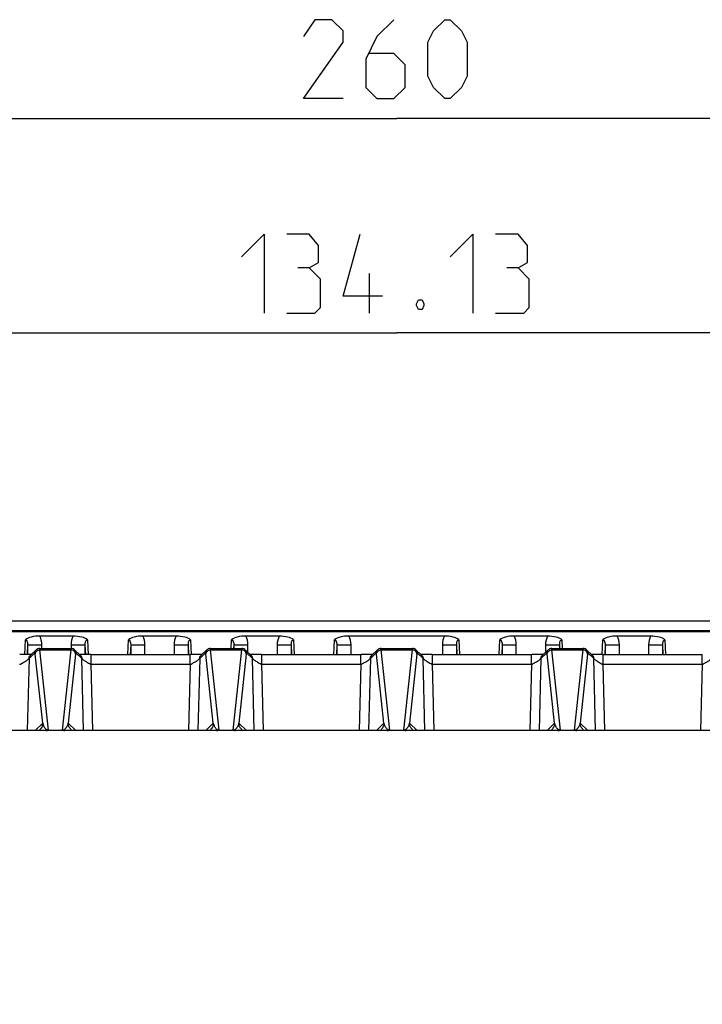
# Paper-space layout 'DRW0010_1_2' of a CAD drawing. Header units: millimetres. Extents: x 0 to 420, y 0 to 297.
# Tile 67 of 171: x 103 to 125, y 242 to 273. Entities that reach past the tile are written whole.
import ezdxf

# ---------------------------------------------------------------- set-up
doc = ezdxf.new("R2010")
doc.units = ezdxf.units.MM
doc.header["$LTSCALE"] = 23.1
doc.layers.get('0').update_dxf_attribs({"linetype": 'CONTINUOUS'})
doc.layers.add('DIM_PILOTEES', color=7, linetype='CONTINUOUS')
doc.styles.get("Standard").update_dxf_attribs({"font": 'txt', "width": 0.7})
doc.dimstyles.new('DIMSTYLE_1', dxfattribs={"dimtxt": 2.5, "dimasz": 3.5, "dimexe": 2, "dimexo": 0, "dimtad": 1, "dimlfac": 3.333333, "dimdsep": 46, "dimtxsty": 'Standard', "dimblk": '_FILLED', "dimblk1": '_FILLED', "dimblk2": '_FILLED', "dimcen": 0.09, "dimazin": 2, "dimtp": 0.5, "dimtm": 0.5, "dimtfac": 1, "dimtofl": 0, "dimtmove": 0, "dimatfit": 3, "dimldrblk": '_FILLED', "dimfxl": 0, "dimtolj": 1, "dimarcsym": 0})

# ---------------------------------------------------------------- blocks, each defined once
blk = doc.blocks.new('_FILLED')
at = {"color": 0, "linetype": 'ByBlock'}
blk.add_solid([(0, 0), (-1, 0.1429), (-1, -0.1429)], dxfattribs=at)
blk = doc.blocks.new('*D20')
at = {"layer": 'DIM_PILOTEES', "color": 2, "linetype": 'Continuous'}
for p, q in [((94.941, 231.727), (94.941, 265.374)), ((135.181, 231.727), (135.181, 265.374)), ((94.941, 263.374), (115.061, 263.374)), ((135.181, 263.374), (115.061, 263.374))]:
    blk.add_line(p, q, dxfattribs=at)
at = {"layer": 'DIM_PILOTEES', "color": 2, "linetype": 'Continuous', "xscale": 3.5, "yscale": 3.5, "zscale": 3.5, "rotation": 180}
blk.add_blockref('_FILLED', (94.941, 263.374), dxfattribs=at)
at = {"layer": 'DIM_PILOTEES', "color": 2, "linetype": 'Continuous', "xscale": 3.5, "yscale": 3.5, "zscale": 3.5}
blk.add_blockref('_FILLED', (135.181, 263.374), dxfattribs=at)
at = {"layer": 'DIM_PILOTEES', "color": 2, "linetype": 'Continuous', "insert": (115.061, 266.499), "char_height": 2.5, "width": 14.73214, "attachment_point": 2, "line_spacing_factor": 0.9}
blk.add_mtext('{\\ftxt;\\W0.0001;\\H0.0001;\\~}{\\ftxt;\\W3.9285714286;\\H2.5; }{\\ftxt;\\W0.0001;\\H0.0001;\\~}', dxfattribs=at)
blk = doc.blocks.new('*D21')
at = {"layer": 'DIM_PILOTEES', "color": 2, "linetype": 'Continuous'}
for p, q in [((76.061, 212.847), (76.061, 272.163)), ((154.061, 212.847), (154.061, 272.163)), ((76.061, 270.163), (115.061, 270.163)), ((154.061, 270.163), (115.061, 270.163))]:
    blk.add_line(p, q, dxfattribs=at)
at = {"layer": 'DIM_PILOTEES', "color": 2, "linetype": 'Continuous', "xscale": 3.5, "yscale": 3.5, "zscale": 3.5, "rotation": 180}
blk.add_blockref('_FILLED', (76.061, 270.163), dxfattribs=at)
at = {"layer": 'DIM_PILOTEES', "color": 2, "linetype": 'Continuous', "xscale": 3.5, "yscale": 3.5, "zscale": 3.5}
blk.add_blockref('_FILLED', (154.061, 270.163), dxfattribs=at)
at = {"layer": 'DIM_PILOTEES', "color": 2, "linetype": 'Continuous', "insert": (115.061, 273.288), "char_height": 2.5, "width": 8.83929, "attachment_point": 2, "line_spacing_factor": 0.9}
blk.add_mtext('{\\ftxt;\\W0.0001;\\H0.0001;\\~}{\\ftxt;\\W2.3571428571;\\H2.5; }{\\ftxt;\\W0.0001;\\H0.0001;\\~}', dxfattribs=at)

psp = doc.layouts.new('DRW0010_1_2')

# ---------------------------------------------------------------- linework, layer by layer
at = {"color": 7, "linetype": 'Continuous'}
for p, q in [((172.6523, 254.2467), (57.4707, 254.2492)), ((165.6019, 253.9118), (64.5211, 253.914)), ((165.6009, 253.9373), (64.5221, 253.9395)), ((104.8216, 253.7749), (103.7664, 253.7749)), ((108.0826, 253.7748), (107.0274, 253.7748)), ((111.3436, 253.7747), (110.2884, 253.7747)), ((116.5736, 253.7746), (113.5494, 253.7747)), ((119.8346, 253.7745), (118.7794, 253.7746)), ((123.0956, 253.7745), (122.0404, 253.7745)), ((103.2917, 253.1895), (103.3102, 253.6566)), ((103.3816, 253.4984), (103.3694, 253.1906)), ((103.3816, 253.4984), (103.3816, 253.1908)), ((103.7603, 253.4983), (103.8316, 253.4987)), ((103.8316, 253.3857), (103.8316, 253.4987)), ((104.7564, 253.4987), (104.7564, 253.3857)), ((104.7564, 253.4987), (105.2064, 253.4986)), ((105.2064, 253.1895), (105.2064, 253.4986)), ((105.2186, 253.1894), (105.2064, 253.4986)), ((105.2765, 253.6565), (105.2952, 253.1842)), ((106.5526, 253.1882), (106.5712, 253.6565)), ((106.6426, 253.498), (106.6304, 253.1882)), ((106.6426, 253.498), (106.6426, 253.1882)), ((107.0926, 253.1882), (107.0926, 253.4986)), ((108.0174, 253.4986), (108.0174, 253.1882)), ((108.0174, 253.4986), (108.4674, 253.4986)), ((108.4797, 253.186), (108.4674, 253.4986)), ((108.4674, 253.1882), (108.4674, 253.4986)), ((108.5375, 253.6565), (108.5561, 253.189)), ((109.8214, 253.3857), (109.8322, 253.6564)), ((109.9036, 253.4988), (109.8991, 253.3857)), ((109.9036, 253.4988), (109.9036, 253.3857)), ((110.2671, 253.4981), (110.3536, 253.4985)), ((110.3536, 253.2595), (110.3536, 253.4985)), ((111.2784, 253.4985), (111.2784, 253.1882)), ((111.2784, 253.4985), (111.7284, 253.4985)), ((111.7407, 253.1882), (111.7284, 253.4985)), ((111.7284, 253.1882), (111.7284, 253.4985)), ((111.7985, 253.6564), (111.8171, 253.1882)), ((113.0746, 253.1882), (113.0932, 253.6564)), ((113.1646, 253.4988), (113.1523, 253.1882)), ((113.1646, 253.4988), (113.1646, 253.1882)), ((113.6146, 253.1882), (113.6146, 253.4985)), ((116.5084, 253.4984), (116.5084, 253.1882)), ((116.5084, 253.4984), (116.9584, 253.4984)), ((116.9706, 253.1882), (116.9584, 253.4984)), ((116.9584, 253.1882), (116.9584, 253.4984)), ((117.0285, 253.6563), (117.0471, 253.1882)), ((118.3046, 253.1882), (118.3232, 253.6562)), ((118.3946, 253.4975), (118.3824, 253.1882)), ((118.3946, 253.4975), (118.3946, 253.1882)), ((118.8446, 253.1882), (118.8446, 253.4984)), ((119.7694, 253.4983), (119.7694, 253.2608)), ((119.7694, 253.4983), (120.2194, 253.4983)), ((120.2194, 253.3857), (120.2194, 253.4983)), ((120.2238, 253.3857), (120.2194, 253.4983)), ((120.2895, 253.6562), (120.3002, 253.3857)), ((121.5657, 253.1894), (121.5842, 253.6562)), ((121.6556, 253.4977), (121.6433, 253.1863)), ((121.6556, 253.4977), (121.6556, 253.1882)), ((122.1056, 253.1882), (122.1056, 253.4983)), ((123.0304, 253.4983), (123.0304, 253.1882)), ((123.0304, 253.4983), (123.4804, 253.4983)), ((123.4926, 253.1882), (123.4804, 253.4983)), ((123.4804, 253.1882), (123.4804, 253.4983)), ((123.5505, 253.6561), (123.5691, 253.1882)), ((103.3559, 253.1903), (103.3109, 253.1894)), ((103.4222, 253.1918), (103.3559, 253.1903)), ((103.6093, 253.2412), (103.4267, 253.0664)), ((103.6554, 253.3431), (103.4728, 253.1683)), ((103.858, 251.0165), (103.6222, 253.2005)), ((103.7611, 253.3857), (104.7605, 253.3857)), ((104.047, 250.7947), (103.772, 253.3418)), ((103.772, 253.3418), (104.7496, 253.3418)), ((104.7496, 253.3418), (104.4747, 250.7947)), ((104.8994, 253.2005), (104.6636, 251.0165)), ((104.7516, 253.3584), (104.7496, 253.3418)), ((105.0488, 253.1683), (104.866, 253.3432)), ((105.0949, 253.0664), (104.9123, 253.2412)), ((105.0901, 253.192), (105.062, 253.1928)), ((105.1205, 253.1913), (105.0901, 253.192)), ((105.395, 252.8842), (105.3949, 253.1882)), ((105.3949, 253.1882), (108.5267, 253.1882)), ((108.5267, 252.8842), (108.5267, 253.1882)), ((108.7559, 253.1903), (108.7109, 253.1894)), ((108.8222, 253.1918), (108.7559, 253.1903)), ((109.0093, 253.2412), (108.8267, 253.0664)), ((109.0554, 253.3431), (108.8728, 253.1683)), ((109.258, 251.0165), (109.0222, 253.2005)), ((109.1611, 253.3857), (110.1605, 253.3857)), ((109.447, 250.7947), (109.172, 253.3418)), ((109.172, 253.3418), (110.1496, 253.3418)), ((110.1496, 253.3418), (109.8747, 250.7947)), ((110.2994, 253.2005), (110.0636, 251.0165)), ((110.1516, 253.3584), (110.1496, 253.3418)), ((110.4488, 253.1683), (110.266, 253.3432)), ((110.4949, 253.0664), (110.3123, 253.2412)), ((110.4901, 253.192), (110.462, 253.1928)), ((110.5368, 253.1909), (110.4901, 253.192)), ((110.6013, 253.1896), (110.5368, 253.1909)), ((110.795, 252.8842), (110.7949, 253.1882)), ((110.7949, 253.1882), (113.9267, 253.1882)), ((113.9267, 252.8842), (113.9267, 253.1882)), ((114.1559, 253.1903), (114.1109, 253.1894)), ((114.2222, 253.1918), (114.1559, 253.1903)), ((114.4093, 253.2412), (114.2267, 253.0664)), ((114.4554, 253.3431), (114.2728, 253.1683)), ((114.658, 251.0165), (114.4222, 253.2005)), ((114.5611, 253.3857), (115.5605, 253.3857)), ((114.847, 250.7947), (114.572, 253.3418)), ((114.572, 253.3418), (115.5496, 253.3418)), ((115.5496, 253.3418), (115.2747, 250.7947)), ((115.6994, 253.2005), (115.4636, 251.0165)), ((115.5516, 253.3584), (115.5496, 253.3418)), ((115.8488, 253.1683), (115.666, 253.3432)), ((115.8949, 253.0664), (115.7123, 253.2412)), ((115.8901, 253.192), (115.862, 253.1928)), ((115.9368, 253.1909), (115.8901, 253.192)), ((116.0013, 253.1896), (115.9368, 253.1909)), ((116.195, 252.8842), (116.1949, 253.1882)), ((116.1949, 253.1882), (119.3267, 253.1882)), ((119.3267, 252.8842), (119.3267, 253.1882)), ((119.5398, 253.19), (119.5109, 253.1894)), ((119.5887, 253.191), (119.5398, 253.19)), ((119.6222, 253.1918), (119.5887, 253.191)), ((119.8093, 253.2412), (119.6267, 253.0664)), ((119.8554, 253.3431), (119.6728, 253.1683)), ((120.058, 251.0165), (119.8222, 253.2005)), ((119.9611, 253.3857), (120.9605, 253.3857)), ((120.247, 250.7947), (119.972, 253.3418)), ((119.972, 253.3418), (120.9496, 253.3418)), ((120.9496, 253.3418), (120.6747, 250.7947)), ((121.0994, 253.2005), (120.8636, 251.0165)), ((120.9516, 253.3584), (120.9496, 253.3418)), ((121.2488, 253.1683), (121.066, 253.3432)), ((121.2949, 253.0664), (121.1123, 253.2412)), ((121.2901, 253.192), (121.262, 253.1928)), ((121.3368, 253.1909), (121.2901, 253.192)), ((121.4013, 253.1896), (121.3368, 253.1909)), ((121.595, 252.8842), (121.5949, 253.1882)), ((121.5949, 253.1882), (124.7267, 253.1882)), ((124.7267, 252.8842), (124.7267, 253.1882)), ((103.4267, 253.0664), (103.3714, 250.7855)), ((105.1502, 250.7861), (105.0949, 253.0664)), ((105.4458, 250.7861), (105.395, 252.8842)), ((105.395, 252.8842), (108.5267, 252.8842)), ((108.5267, 252.8842), (108.4758, 250.7861)), ((108.8267, 253.0664), (108.7714, 250.7861)), ((110.5502, 250.7861), (110.4949, 253.0664)), ((110.8458, 250.7861), (110.795, 252.8842)), ((110.795, 252.8842), (113.9267, 252.8842)), ((113.9267, 252.8842), (113.8758, 250.7861)), ((114.2267, 253.0664), (114.1714, 250.7861)), ((115.9502, 250.7861), (115.8949, 253.0664)), ((116.2458, 250.7861), (116.195, 252.8842)), ((116.195, 252.8842), (119.3267, 252.8842)), ((119.3267, 252.8842), (119.2758, 250.7861)), ((119.6267, 253.0664), (119.5714, 250.7861)), ((121.3502, 250.7861), (121.2949, 253.0664)), ((121.6458, 250.7861), (121.595, 252.8842)), ((121.595, 252.8842), (124.7267, 252.8842)), ((124.7267, 252.8842), (124.6758, 250.7861)), ((103.6173, 250.7861), (103.858, 251.0165)), ((104.6636, 251.0165), (104.9043, 250.7861)), ((109.0173, 250.7861), (109.258, 251.0165)), ((110.0636, 251.0165), (110.3043, 250.7861)), ((114.4173, 250.7861), (114.658, 251.0165)), ((115.4636, 251.0165), (115.7043, 250.7861)), ((119.8173, 250.7861), (120.058, 251.0165)), ((120.8636, 251.0165), (121.1043, 250.7861)), ((104.0007, 250.7904), (104.0271, 250.7934)), ((104.047, 250.7947), (104.047, 250.7861)), ((104.047, 250.7947), (104.4747, 250.7947)), ((104.4747, 250.7947), (104.4747, 250.7861)), ((109.4007, 250.7904), (109.4271, 250.7934)), ((109.447, 250.7947), (109.447, 250.7861)), ((109.447, 250.7947), (109.8747, 250.7947)), ((109.8747, 250.7947), (109.8747, 250.7861)), ((114.5659, 250.8129), (114.5658, 250.8129)), ((114.8007, 250.7904), (114.8271, 250.7934)), ((114.847, 250.7947), (114.847, 250.7861)), ((114.847, 250.7947), (115.2747, 250.7947)), ((115.2747, 250.7947), (115.2747, 250.7861)), ((119.9659, 250.8129), (119.9658, 250.8129)), ((120.2007, 250.7904), (120.2271, 250.7934)), ((120.247, 250.7947), (120.247, 250.7861)), ((120.247, 250.7947), (120.6747, 250.7947)), ((120.6747, 250.7947), (120.6747, 250.7861))]:
    psp.add_line(p, q, dxfattribs=at)
at = {"color": 3, "linetype": 'Continuous'}
psp.add_line((127.9466, 250.7861), (102.175, 250.7861), dxfattribs=at)
at = {"color": 7, "linetype": 'Continuous'}
for points in [[(103.3109, 253.1894), (103.2968, 253.1894), (103.2799, 253.1896), (103.2619, 253.1898), (103.2436, 253.1895), (103.2252, 253.1888), (103.2061, 253.188), (103.1861, 253.1875), (103.1659, 253.1877), (103.1452, 253.1882), (103.135, 253.1882)], [(103.4822, 253.1936), (103.4531, 253.1926), (103.4379, 253.1922), (103.4222, 253.1918)], [(103.4803, 253.1754), (103.48, 253.1752), (103.4725, 253.1685), (103.4653, 253.1611), (103.4587, 253.1533), (103.4523, 253.1447), (103.4472, 253.1369), (103.4437, 253.1309)], [(103.5099, 253.1947), (103.5075, 253.1946), (103.4953, 253.1941), (103.4822, 253.1936)], [(103.7611, 253.3857), (103.7344, 253.3833), (103.6995, 253.3726), (103.6697, 253.3551), (103.6554, 253.3431)], [(104.866, 253.3432), (104.8551, 253.3528), (104.8246, 253.3715), (104.7887, 253.383), (104.7605, 253.3857)], [(105.062, 253.1928), (105.0354, 253.1938), (105.0229, 253.1942), (105.0117, 253.1947)], [(105.0786, 253.1295), (105.0801, 253.127), (105.0788, 253.1293), (105.0759, 253.1344), (105.0718, 253.141), (105.0665, 253.1486), (105.0607, 253.156), (105.0542, 253.1634), (105.0472, 253.1702), (105.0419, 253.1749)], [(105.2013, 253.1896), (105.1368, 253.1909), (105.1205, 253.1913)], [(105.3867, 253.1882), (105.3638, 253.1879), (105.3416, 253.1875), (105.3189, 253.1878), (105.2976, 253.1888), (105.2779, 253.1895), (105.2593, 253.1898), (105.2424, 253.1897), (105.227, 253.1894), (105.2141, 253.1894), (105.2013, 253.1896)], [(108.7109, 253.1894), (108.6968, 253.1894), (108.6799, 253.1896), (108.6619, 253.1898), (108.6436, 253.1895), (108.6252, 253.1888), (108.6061, 253.188), (108.5861, 253.1875), (108.5659, 253.1877), (108.5452, 253.1882), (108.535, 253.1882)], [(108.8822, 253.1936), (108.8531, 253.1926), (108.8379, 253.1922), (108.8222, 253.1918)], [(108.8803, 253.1754), (108.88, 253.1752), (108.8725, 253.1685), (108.8653, 253.1611), (108.8587, 253.1533), (108.8523, 253.1447), (108.8472, 253.1369), (108.8437, 253.1309)], [(108.9099, 253.1947), (108.9075, 253.1946), (108.8953, 253.1941), (108.8822, 253.1936)], [(109.1611, 253.3857), (109.1344, 253.3833), (109.0995, 253.3726), (109.0697, 253.3551), (109.0554, 253.3431)], [(110.266, 253.3432), (110.2551, 253.3528), (110.2246, 253.3715), (110.1887, 253.383), (110.1605, 253.3857)], [(110.462, 253.1928), (110.4354, 253.1938), (110.4229, 253.1942), (110.4117, 253.1947)], [(110.4786, 253.1295), (110.4801, 253.127), (110.4788, 253.1293), (110.4759, 253.1344), (110.4718, 253.141), (110.4665, 253.1486), (110.4607, 253.156), (110.4542, 253.1634), (110.4472, 253.1702), (110.4419, 253.1749)], [(110.7867, 253.1882), (110.7638, 253.1879), (110.7416, 253.1875), (110.7189, 253.1878), (110.6976, 253.1888), (110.6779, 253.1895), (110.6593, 253.1898), (110.6424, 253.1897), (110.627, 253.1894), (110.6141, 253.1894), (110.6013, 253.1896)], [(114.1109, 253.1894), (114.0968, 253.1894), (114.0799, 253.1896), (114.0619, 253.1898), (114.0436, 253.1895), (114.0252, 253.1888), (114.0061, 253.188), (113.9861, 253.1875), (113.9659, 253.1877), (113.9452, 253.1882), (113.935, 253.1882)], [(114.2822, 253.1936), (114.2531, 253.1926), (114.2379, 253.1922), (114.2222, 253.1918)], [(114.2803, 253.1754), (114.28, 253.1752), (114.2725, 253.1685), (114.2653, 253.1611), (114.2587, 253.1533), (114.2523, 253.1447), (114.2472, 253.1369), (114.2437, 253.1309)], [(114.3099, 253.1947), (114.3075, 253.1946), (114.2953, 253.1941), (114.2822, 253.1936)], [(114.5611, 253.3857), (114.5344, 253.3833), (114.4995, 253.3726), (114.4697, 253.3551), (114.4554, 253.3431)], [(115.666, 253.3432), (115.6551, 253.3528), (115.6246, 253.3715), (115.5887, 253.383), (115.5605, 253.3857)], [(115.862, 253.1928), (115.8354, 253.1938), (115.8229, 253.1942), (115.8117, 253.1947)], [(115.8786, 253.1295), (115.8801, 253.127), (115.8788, 253.1293), (115.8759, 253.1344), (115.8718, 253.141), (115.8665, 253.1486), (115.8607, 253.156), (115.8542, 253.1634), (115.8472, 253.1702), (115.8419, 253.1749)], [(116.1867, 253.1882), (116.1638, 253.1879), (116.1416, 253.1875), (116.1189, 253.1878), (116.0976, 253.1888), (116.0779, 253.1895), (116.0593, 253.1898), (116.0424, 253.1897), (116.027, 253.1894), (116.0141, 253.1894), (116.0013, 253.1896)], [(119.5109, 253.1894), (119.4968, 253.1894), (119.4799, 253.1896), (119.4619, 253.1898), (119.4436, 253.1895), (119.4252, 253.1888), (119.4061, 253.188), (119.3861, 253.1875), (119.3659, 253.1877), (119.3452, 253.1882), (119.335, 253.1882)], [(119.6822, 253.1936), (119.6531, 253.1926), (119.6379, 253.1922), (119.6222, 253.1918)], [(119.6803, 253.1754), (119.68, 253.1752), (119.6725, 253.1685), (119.6653, 253.1611), (119.6587, 253.1533), (119.6523, 253.1447), (119.6472, 253.1369), (119.6437, 253.1309)], [(119.7099, 253.1947), (119.7075, 253.1946), (119.6953, 253.1941), (119.6822, 253.1936)], [(119.9611, 253.3857), (119.9344, 253.3833), (119.8995, 253.3726), (119.8697, 253.3551), (119.8554, 253.3431)], [(121.066, 253.3432), (121.0551, 253.3528), (121.0246, 253.3715), (120.9887, 253.383), (120.9605, 253.3857)], [(121.262, 253.1928), (121.2354, 253.1938), (121.2229, 253.1942), (121.2117, 253.1947)], [(121.2786, 253.1295), (121.2801, 253.127), (121.2788, 253.1293), (121.2759, 253.1344), (121.2718, 253.141), (121.2665, 253.1486), (121.2607, 253.156), (121.2542, 253.1634), (121.2472, 253.1702), (121.2419, 253.1749)], [(121.5867, 253.1882), (121.5638, 253.1879), (121.5416, 253.1875), (121.5189, 253.1878), (121.4976, 253.1888), (121.4779, 253.1895), (121.4593, 253.1898), (121.4424, 253.1897), (121.427, 253.1894), (121.4141, 253.1894), (121.4013, 253.1896)]]:
    psp.add_lwpolyline(points, dxfattribs=at)
for centre, radius, start, end in [((103.5759, 253.0606), 0.1491, 133.74798, 147.77033), ((108.9759, 253.0606), 0.1491, 133.74798, 147.77033), ((114.3759, 253.0606), 0.1491, 133.74798, 147.77033), ((119.7759, 253.0606), 0.1491, 133.74798, 147.77033), ((104.2466, 251.0965), 0.3967, 191.63354, 202.30368), ((104.2268, 251.0883), 0.3754, 202.29663, 207.70755), ((109.6466, 251.0965), 0.3967, 191.63354, 202.30368), ((109.6268, 251.0883), 0.3754, 202.29663, 207.70755), ((115.0466, 251.0965), 0.3967, 191.63354, 202.30368), ((115.0268, 251.0883), 0.3754, 202.29663, 207.70755), ((120.4466, 251.0965), 0.3967, 191.63354, 202.30368), ((120.4268, 251.0883), 0.3754, 202.29663, 207.70755), ((103.5578, 251.0299), 0.3007, 313.77837, 325.62265), ((104.0472, 250.6449), 0.1498, 90.07805, 97.69681), ((104.4745, 250.6452), 0.1495, 82.29842, 89.92939), ((104.4596, 250.9362), 0.1474, 295.93564, 297.00258), ((108.9578, 251.0299), 0.3007, 313.77837, 325.62265), ((109.4472, 250.6449), 0.1498, 90.07805, 97.69681), ((109.8745, 250.6452), 0.1495, 82.29842, 89.92939), ((109.8596, 250.9362), 0.1474, 295.93564, 297.00258), ((114.3578, 251.0299), 0.3007, 313.78672, 325.62265), ((114.8472, 250.6449), 0.1498, 90.07805, 97.69681), ((115.2745, 250.6452), 0.1495, 82.29842, 89.92939), ((115.2596, 250.9362), 0.1474, 295.93564, 297.00258), ((119.7578, 251.0299), 0.3007, 313.78672, 325.62265), ((120.2472, 250.6449), 0.1498, 90.07805, 97.69681), ((120.6745, 250.6452), 0.1495, 82.29842, 89.92939), ((120.6596, 250.9362), 0.1474, 295.93564, 297.00258)]:
    psp.add_arc(centre, radius, start, end, dxfattribs=at)
for points, knots in [([(103.7664, 253.7749), (103.675, 253.7738), (103.516, 253.7611), (103.3618, 253.7004), (103.3102, 253.6566)], [0, 0, 0, 0, 0.5744938, 1, 1, 1, 1]), ([(105.2765, 253.6565), (105.2293, 253.7034), (105.0694, 253.7568), (104.9137, 253.7716), (104.8216, 253.7749)], [0, 0, 0, 0, 0.4189487, 1, 1, 1, 1]), ([(107.0274, 253.7748), (106.936, 253.7738), (106.777, 253.7611), (106.6228, 253.7003), (106.5712, 253.6565)], [0, 0, 0, 0, 0.5744938, 1, 1, 1, 1]), ([(108.5375, 253.6565), (108.4903, 253.7033), (108.3304, 253.7568), (108.1747, 253.7716), (108.0826, 253.7748)], [0, 0, 0, 0, 0.4189487, 1, 1, 1, 1]), ([(110.2884, 253.7747), (110.197, 253.7737), (110.038, 253.761), (109.8838, 253.7003), (109.8322, 253.6564)], [0, 0, 0, 0, 0.5744939, 1, 1, 1, 1]), ([(111.7985, 253.6564), (111.7513, 253.7032), (111.5914, 253.7567), (111.4357, 253.7715), (111.3436, 253.7747)], [0, 0, 0, 0, 0.4189485, 1, 1, 1, 1]), ([(113.5494, 253.7747), (113.4577, 253.7743), (113.2985, 253.7621), (113.1444, 253.7005), (113.0932, 253.6564)], [0, 0, 0, 0, 0.5757246, 1, 1, 1, 1]), ([(117.0285, 253.6563), (116.9799, 253.7028), (116.8224, 253.7603), (116.6652, 253.7737), (116.5736, 253.7746)], [0, 0, 0, 0, 0.4233248, 1, 1, 1, 1]), ([(118.7794, 253.7746), (118.688, 253.7735), (118.529, 253.7608), (118.3748, 253.7001), (118.3232, 253.6562)], [0, 0, 0, 0, 0.5744938, 1, 1, 1, 1]), ([(120.2895, 253.6562), (120.2423, 253.7031), (120.0824, 253.7565), (119.9267, 253.7713), (119.8346, 253.7745)], [0, 0, 0, 0, 0.4189485, 1, 1, 1, 1]), ([(122.0404, 253.7745), (121.949, 253.7735), (121.79, 253.7608), (121.6358, 253.7), (121.5842, 253.6562)], [0, 0, 0, 0, 0.5744938, 1, 1, 1, 1]), ([(123.5505, 253.6561), (123.5033, 253.703), (123.3434, 253.7564), (123.1877, 253.7712), (123.0956, 253.7745)], [0, 0, 0, 0, 0.4189487, 1, 1, 1, 1]), ([(103.3102, 253.6566), (103.3252, 253.6568), (103.3599, 253.6317), (103.3764, 253.5707), (103.3823, 253.5238), (103.3816, 253.4984)], [0, 0, 0, 0, 0.2423017, 0.5902649, 1, 1, 1, 1]), ([(103.3816, 253.4984), (103.384, 253.4968), (103.3951, 253.4986), (103.4157, 253.4963), (103.4501, 253.4972), (103.5168, 253.4966), (103.6217, 253.4976), (103.7112, 253.498), (103.7603, 253.4983)], [0, 0, 0, 0, 0.0223315, 0.0801513, 0.1703327, 0.2910757, 0.610941, 1, 1, 1, 1]), ([(105.2064, 253.4986), (105.2057, 253.5297), (105.2057, 253.5769), (105.231, 253.6365), (105.2609, 253.6534), (105.2765, 253.6565)], [0, 0, 0, 0, 0.4971374, 0.7459598, 1, 1, 1, 1]), ([(106.5712, 253.6565), (106.5862, 253.6568), (106.6209, 253.6315), (106.6374, 253.5705), (106.6433, 253.5235), (106.6426, 253.498)], [0, 0, 0, 0, 0.2420173, 0.5902815, 1, 1, 1, 1]), ([(106.6426, 253.498), (106.6455, 253.4961), (106.6591, 253.4985), (106.6843, 253.4957), (106.7263, 253.4969), (106.8069, 253.4965), (106.9308, 253.4978), (107.0358, 253.4983), (107.0926, 253.4986)], [0, 0, 0, 0, 0.0228679, 0.0824779, 0.1753183, 0.2993833, 0.6217156, 1, 1, 1, 1]), ([(108.4674, 253.4986), (108.4667, 253.5296), (108.4667, 253.5769), (108.492, 253.6365), (108.5219, 253.6534), (108.5375, 253.6565)], [0, 0, 0, 0, 0.4971374, 0.7459598, 1, 1, 1, 1]), ([(109.8322, 253.6564), (109.8472, 253.6567), (109.8817, 253.6317), (109.8984, 253.571), (109.9043, 253.5242), (109.9036, 253.4988)], [0, 0, 0, 0, 0.2426511, 0.5897653, 1, 1, 1, 1]), ([(109.9036, 253.4988), (109.9057, 253.4972), (109.9165, 253.4991), (109.9359, 253.4966), (109.9687, 253.4974), (110.0326, 253.4968), (110.1336, 253.4976), (110.2197, 253.4979), (110.2672, 253.4981)], [0, 0, 0, 0, 0.0218811, 0.0791003, 0.168648, 0.2887052, 0.6083105, 1, 1, 1, 1]), ([(111.7284, 253.4985), (111.7277, 253.5295), (111.7277, 253.5768), (111.753, 253.6364), (111.7829, 253.6533), (111.7985, 253.6564)], [0, 0, 0, 0, 0.4971374, 0.7459598, 1, 1, 1, 1]), ([(113.0932, 253.6564), (113.1082, 253.6566), (113.1427, 253.6316), (113.1594, 253.5709), (113.1653, 253.5242), (113.1646, 253.4988)], [0, 0, 0, 0, 0.2426509, 0.5897652, 1, 1, 1, 1]), ([(113.1646, 253.4988), (113.1673, 253.4967), (113.1811, 253.4994), (113.2059, 253.4961), (113.2481, 253.4974), (113.3286, 253.4967), (113.4526, 253.4978), (113.5578, 253.4982), (113.6146, 253.4985)], [0, 0, 0, 0, 0.0225421, 0.0819197, 0.1746365, 0.2986945, 0.6213174, 1, 1, 1, 1]), ([(116.9584, 253.4984), (116.9577, 253.5294), (116.9577, 253.5767), (116.983, 253.6363), (117.0129, 253.6532), (117.0285, 253.6563)], [0, 0, 0, 0, 0.4971374, 0.7459598, 1, 1, 1, 1]), ([(118.3232, 253.6562), (118.3382, 253.6565), (118.3729, 253.6312), (118.3893, 253.5701), (118.3953, 253.523), (118.3946, 253.4975)], [0, 0, 0, 0, 0.2418332, 0.5899273, 1, 1, 1, 1]), ([(118.3946, 253.4975), (118.3974, 253.4955), (118.411, 253.4982), (118.436, 253.4951), (118.4781, 253.4966), (118.5586, 253.4961), (118.6826, 253.4975), (118.7878, 253.498), (118.8446, 253.4984)], [0, 0, 0, 0, 0.02253, 0.0819089, 0.1746296, 0.2986912, 0.6213167, 1, 1, 1, 1]), ([(120.2194, 253.4983), (120.2187, 253.5294), (120.2187, 253.5766), (120.244, 253.6362), (120.2739, 253.6531), (120.2895, 253.6562)], [0, 0, 0, 0, 0.4971374, 0.7459598, 1, 1, 1, 1]), ([(121.5842, 253.6562), (121.5992, 253.6564), (121.6339, 253.6312), (121.6504, 253.5701), (121.6563, 253.5231), (121.6556, 253.4977)], [0, 0, 0, 0, 0.2420175, 0.5902816, 1, 1, 1, 1]), ([(121.6556, 253.4977), (121.6585, 253.4958), (121.6721, 253.4982), (121.6973, 253.4954), (121.7393, 253.4966), (121.8199, 253.4962), (121.9438, 253.4974), (122.0488, 253.498), (122.1056, 253.4983)], [0, 0, 0, 0, 0.022868, 0.082478, 0.1753184, 0.2993834, 0.6217156, 1, 1, 1, 1]), ([(123.4804, 253.4983), (123.4797, 253.5293), (123.4797, 253.5765), (123.505, 253.6362), (123.5349, 253.653), (123.5505, 253.6561)], [0, 0, 0, 0, 0.4971374, 0.7459598, 1, 1, 1, 1]), ([(103.613, 253.2415), (103.6125, 253.2419), (103.6111, 253.2426), (103.6098, 253.2417), (103.6093, 253.2412)], [0, 0, 0, 0, 0.4808189, 1, 1, 1, 1]), ([(103.6222, 253.2005), (103.6217, 253.2059), (103.6193, 253.2192), (103.6194, 253.2356), (103.613, 253.2415)], [0, 0, 0, 0, 0.3845138, 1, 1, 1, 1]), ([(103.6222, 253.2005), (103.624, 253.2373), (103.6581, 253.3124), (103.7349, 253.3417), (103.772, 253.3418)], [0, 0, 0, 0, 0.4975216, 1, 1, 1, 1]), ([(103.772, 253.3418), (103.7709, 253.3528), (103.7687, 253.3642), (103.7653, 253.3857), (103.7611, 253.3857)], [0, 0, 0, 0, 0.7270197, 1, 1, 1, 1]), ([(104.8994, 253.2005), (104.8976, 253.2373), (104.8635, 253.3124), (104.7867, 253.3417), (104.7496, 253.3418)], [0, 0, 0, 0, 0.4975216, 1, 1, 1, 1]), ([(104.7605, 253.3857), (104.7577, 253.3857), (104.7539, 253.373), (104.7526, 253.3653), (104.7516, 253.3584)], [0, 0, 0, 0, 0.2849299, 1, 1, 1, 1]), ([(104.9123, 253.2412), (104.9094, 253.244), (104.9031, 253.2304), (104.9028, 253.2248), (104.9022, 253.2211)], [0, 0, 0, 0, 0.522604, 1, 1, 1, 1]), ([(109.013, 253.2415), (109.0125, 253.2419), (109.0111, 253.2426), (109.0098, 253.2417), (109.0093, 253.2412)], [0, 0, 0, 0, 0.4808189, 1, 1, 1, 1]), ([(109.0222, 253.2005), (109.0217, 253.2059), (109.0193, 253.2192), (109.0194, 253.2356), (109.013, 253.2415)], [0, 0, 0, 0, 0.3845138, 1, 1, 1, 1]), ([(109.0222, 253.2005), (109.024, 253.2373), (109.0581, 253.3124), (109.1349, 253.3417), (109.172, 253.3418)], [0, 0, 0, 0, 0.4975216, 1, 1, 1, 1]), ([(109.172, 253.3418), (109.1709, 253.3528), (109.1687, 253.3642), (109.1653, 253.3857), (109.1611, 253.3857)], [0, 0, 0, 0, 0.7270197, 1, 1, 1, 1]), ([(110.2994, 253.2005), (110.2976, 253.2373), (110.2635, 253.3124), (110.1867, 253.3417), (110.1496, 253.3418)], [0, 0, 0, 0, 0.4975216, 1, 1, 1, 1]), ([(110.1605, 253.3857), (110.1577, 253.3857), (110.1539, 253.373), (110.1526, 253.3653), (110.1516, 253.3584)], [0, 0, 0, 0, 0.2849299, 1, 1, 1, 1]), ([(110.3123, 253.2412), (110.3094, 253.244), (110.3031, 253.2304), (110.3028, 253.2248), (110.3022, 253.2211)], [0, 0, 0, 0, 0.522604, 1, 1, 1, 1]), ([(114.413, 253.2415), (114.4125, 253.2419), (114.4111, 253.2426), (114.4098, 253.2417), (114.4093, 253.2412)], [0, 0, 0, 0, 0.4808189, 1, 1, 1, 1]), ([(114.4222, 253.2005), (114.4217, 253.2059), (114.4193, 253.2192), (114.4194, 253.2356), (114.413, 253.2415)], [0, 0, 0, 0, 0.3845138, 1, 1, 1, 1]), ([(114.4222, 253.2005), (114.424, 253.2373), (114.4581, 253.3124), (114.5349, 253.3417), (114.572, 253.3418)], [0, 0, 0, 0, 0.4975216, 1, 1, 1, 1]), ([(114.572, 253.3418), (114.5709, 253.3528), (114.5687, 253.3642), (114.5653, 253.3857), (114.5611, 253.3857)], [0, 0, 0, 0, 0.7270197, 1, 1, 1, 1]), ([(115.6994, 253.2005), (115.6976, 253.2373), (115.6635, 253.3124), (115.5867, 253.3417), (115.5496, 253.3418)], [0, 0, 0, 0, 0.4975216, 1, 1, 1, 1]), ([(115.5605, 253.3857), (115.5577, 253.3857), (115.5539, 253.373), (115.5526, 253.3653), (115.5516, 253.3584)], [0, 0, 0, 0, 0.2849299, 1, 1, 1, 1]), ([(115.7123, 253.2412), (115.7094, 253.244), (115.7031, 253.2304), (115.7028, 253.2248), (115.7022, 253.2211)], [0, 0, 0, 0, 0.522604, 1, 1, 1, 1]), ([(119.813, 253.2415), (119.8125, 253.2419), (119.8111, 253.2426), (119.8098, 253.2417), (119.8093, 253.2412)], [0, 0, 0, 0, 0.4808189, 1, 1, 1, 1]), ([(119.8222, 253.2005), (119.8217, 253.2059), (119.8193, 253.2192), (119.8194, 253.2356), (119.813, 253.2415)], [0, 0, 0, 0, 0.3845138, 1, 1, 1, 1]), ([(119.8222, 253.2005), (119.824, 253.2373), (119.8581, 253.3124), (119.9349, 253.3417), (119.972, 253.3418)], [0, 0, 0, 0, 0.4975216, 1, 1, 1, 1]), ([(119.972, 253.3418), (119.9709, 253.3528), (119.9687, 253.3642), (119.9653, 253.3857), (119.9611, 253.3857)], [0, 0, 0, 0, 0.7270197, 1, 1, 1, 1]), ([(121.0994, 253.2005), (121.0976, 253.2373), (121.0635, 253.3124), (120.9867, 253.3417), (120.9496, 253.3418)], [0, 0, 0, 0, 0.4975216, 1, 1, 1, 1]), ([(120.9605, 253.3857), (120.9577, 253.3857), (120.9539, 253.373), (120.9526, 253.3653), (120.9516, 253.3584)], [0, 0, 0, 0, 0.2849299, 1, 1, 1, 1]), ([(121.1123, 253.2412), (121.1094, 253.244), (121.1031, 253.2304), (121.1028, 253.2248), (121.1022, 253.2211)], [0, 0, 0, 0, 0.522604, 1, 1, 1, 1]), ([(103.1267, 252.8842), (103.1466, 252.884), (103.1845, 252.9029), (103.2352, 252.9332), (103.286, 252.9623), (103.3332, 252.9904), (103.3707, 253.0161), (103.4041, 253.0426), (103.411, 253.056), (103.4264, 253.0685), (103.4267, 253.0664)], [0, 0, 0, 0, 0.1685589, 0.3390456, 0.5074602, 0.6637531, 0.7992133, 0.9080523, 0.9817843, 1, 1, 1, 1]), ([(105.0949, 253.0664), (105.0954, 253.07), (105.1056, 253.0581), (105.1083, 253.0546), (105.1107, 253.0521)], [0, 0, 0, 0, 0.5066401, 1, 1, 1, 1]), ([(105.1268, 253.0369), (105.1304, 253.0337), (105.1466, 253.0191), (105.1646, 253.0067), (105.1788, 252.9973)], [0, 0, 0, 0, 0.2213497, 1, 1, 1, 1]), ([(105.1788, 252.9973), (105.2119, 252.9753), (105.2655, 252.9456), (105.3346, 252.9045), (105.3741, 252.884), (105.395, 252.8842)], [0, 0, 0, 0, 0.4862114, 0.7447093, 1, 1, 1, 1]), ([(108.5267, 252.8842), (108.5466, 252.884), (108.5845, 252.9029), (108.6352, 252.9332), (108.686, 252.9623), (108.7332, 252.9904), (108.7707, 253.0161), (108.8041, 253.0426), (108.811, 253.056), (108.8264, 253.0685), (108.8267, 253.0664)], [0, 0, 0, 0, 0.1685589, 0.3390456, 0.5074602, 0.6637531, 0.7992133, 0.9080523, 0.9817843, 1, 1, 1, 1]), ([(110.4949, 253.0664), (110.4954, 253.07), (110.5056, 253.0581), (110.5083, 253.0546), (110.5107, 253.0521)], [0, 0, 0, 0, 0.5066401, 1, 1, 1, 1]), ([(110.5268, 253.0369), (110.5304, 253.0337), (110.5466, 253.0191), (110.5646, 253.0067), (110.5788, 252.9973)], [0, 0, 0, 0, 0.2213497, 1, 1, 1, 1]), ([(110.5788, 252.9973), (110.6119, 252.9753), (110.6655, 252.9456), (110.7346, 252.9045), (110.7741, 252.884), (110.795, 252.8842)], [0, 0, 0, 0, 0.4862114, 0.7447093, 1, 1, 1, 1]), ([(113.9267, 252.8842), (113.9466, 252.884), (113.9845, 252.9029), (114.0352, 252.9332), (114.086, 252.9623), (114.1332, 252.9904), (114.1707, 253.0161), (114.2041, 253.0426), (114.211, 253.056), (114.2264, 253.0685), (114.2267, 253.0664)], [0, 0, 0, 0, 0.1685589, 0.3390456, 0.5074602, 0.6637531, 0.7992133, 0.9080523, 0.9817843, 1, 1, 1, 1]), ([(115.8949, 253.0664), (115.8954, 253.07), (115.9056, 253.0581), (115.9083, 253.0546), (115.9107, 253.0521)], [0, 0, 0, 0, 0.5066401, 1, 1, 1, 1]), ([(115.9268, 253.0369), (115.9304, 253.0337), (115.9466, 253.0191), (115.9646, 253.0067), (115.9788, 252.9973)], [0, 0, 0, 0, 0.2213497, 1, 1, 1, 1]), ([(115.9788, 252.9973), (116.0119, 252.9753), (116.0655, 252.9456), (116.1346, 252.9045), (116.1741, 252.884), (116.195, 252.8842)], [0, 0, 0, 0, 0.4862114, 0.7447093, 1, 1, 1, 1]), ([(119.3267, 252.8842), (119.3466, 252.884), (119.3845, 252.9029), (119.4352, 252.9332), (119.486, 252.9623), (119.5332, 252.9904), (119.5707, 253.0161), (119.6041, 253.0426), (119.611, 253.056), (119.6264, 253.0685), (119.6267, 253.0664)], [0, 0, 0, 0, 0.1685589, 0.3390456, 0.5074602, 0.6637531, 0.7992133, 0.9080523, 0.9817843, 1, 1, 1, 1]), ([(121.2949, 253.0664), (121.2954, 253.07), (121.3056, 253.0581), (121.3083, 253.0546), (121.3107, 253.0521)], [0, 0, 0, 0, 0.5066401, 1, 1, 1, 1]), ([(121.3268, 253.0369), (121.3304, 253.0337), (121.3466, 253.0191), (121.3646, 253.0067), (121.3788, 252.9973)], [0, 0, 0, 0, 0.2213497, 1, 1, 1, 1]), ([(121.3788, 252.9973), (121.4119, 252.9753), (121.4655, 252.9456), (121.5346, 252.9045), (121.5741, 252.884), (121.595, 252.8842)], [0, 0, 0, 0, 0.4862114, 0.7447093, 1, 1, 1, 1]), ([(124.7267, 252.8842), (124.7466, 252.884), (124.7845, 252.9029), (124.8352, 252.9332), (124.886, 252.9623), (124.9332, 252.9904), (124.9707, 253.0161), (125.0041, 253.0426), (125.011, 253.056), (125.0264, 253.0685), (125.0267, 253.0664)], [0, 0, 0, 0, 0.1685589, 0.3390456, 0.5074602, 0.6637531, 0.7992133, 0.9080523, 0.9817843, 1, 1, 1, 1]), ([(103.9976, 250.8036), (103.983, 250.8107), (103.9409, 250.8405), (103.9106, 250.8831), (103.8945, 250.9138)], [0, 0, 0, 0, 0.3188417, 1, 1, 1, 1]), ([(104.0271, 250.7934), (104.0238, 250.7941), (104.0137, 250.7966), (104.0039, 250.8005), (103.9976, 250.8036)], [0, 0, 0, 0, 0.3218516, 1, 1, 1, 1]), ([(104.524, 250.8036), (104.5177, 250.8006), (104.508, 250.7966), (104.4978, 250.7941), (104.4945, 250.7934)], [0, 0, 0, 0, 0.6752859, 1, 1, 1, 1]), ([(104.6215, 250.9035), (104.6167, 250.895), (104.5924, 250.8563), (104.5587, 250.8213), (104.5265, 250.8049)], [0, 0, 0, 0, 0.2119706, 1, 1, 1, 1]), ([(109.3976, 250.8036), (109.383, 250.8107), (109.3409, 250.8405), (109.3106, 250.8831), (109.2945, 250.9138)], [0, 0, 0, 0, 0.3188417, 1, 1, 1, 1]), ([(109.4271, 250.7934), (109.4238, 250.7941), (109.4137, 250.7966), (109.4039, 250.8005), (109.3976, 250.8036)], [0, 0, 0, 0, 0.3218516, 1, 1, 1, 1]), ([(109.924, 250.8036), (109.9177, 250.8006), (109.908, 250.7966), (109.8978, 250.7941), (109.8945, 250.7934)], [0, 0, 0, 0, 0.6752859, 1, 1, 1, 1]), ([(110.0215, 250.9035), (110.0167, 250.895), (109.9924, 250.8563), (109.9587, 250.8213), (109.9265, 250.8049)], [0, 0, 0, 0, 0.2119706, 1, 1, 1, 1]), ([(114.7976, 250.8036), (114.783, 250.8107), (114.7409, 250.8405), (114.7106, 250.8831), (114.6945, 250.9138)], [0, 0, 0, 0, 0.3188417, 1, 1, 1, 1]), ([(114.8271, 250.7934), (114.8238, 250.7941), (114.8137, 250.7966), (114.8039, 250.8005), (114.7976, 250.8036)], [0, 0, 0, 0, 0.3218516, 1, 1, 1, 1]), ([(115.324, 250.8036), (115.3177, 250.8006), (115.308, 250.7966), (115.2978, 250.7941), (115.2945, 250.7934)], [0, 0, 0, 0, 0.6752859, 1, 1, 1, 1]), ([(115.4215, 250.9035), (115.4167, 250.895), (115.3924, 250.8563), (115.3587, 250.8213), (115.3265, 250.8049)], [0, 0, 0, 0, 0.2119706, 1, 1, 1, 1]), ([(120.1976, 250.8036), (120.183, 250.8107), (120.1409, 250.8405), (120.1106, 250.8831), (120.0945, 250.9138)], [0, 0, 0, 0, 0.3188417, 1, 1, 1, 1]), ([(120.2271, 250.7934), (120.2238, 250.7941), (120.2137, 250.7966), (120.2039, 250.8005), (120.1976, 250.8036)], [0, 0, 0, 0, 0.3218516, 1, 1, 1, 1]), ([(120.724, 250.8036), (120.7177, 250.8006), (120.708, 250.7966), (120.6978, 250.7941), (120.6945, 250.7934)], [0, 0, 0, 0, 0.6752859, 1, 1, 1, 1]), ([(120.8215, 250.9035), (120.8167, 250.895), (120.7924, 250.8563), (120.7587, 250.8213), (120.7265, 250.8049)], [0, 0, 0, 0, 0.2119706, 1, 1, 1, 1])]:
    psp.add_open_spline(points, degree=3, knots=knots, dxfattribs=at)
for points in [[(103.8316, 253.4987), (103.8309, 253.5933), (103.8093, 253.6905), (103.7664, 253.7749)], [(104.8216, 253.7749), (104.7787, 253.6905), (104.7571, 253.5932), (104.7564, 253.4987)], [(107.0926, 253.4986), (107.0919, 253.5932), (107.0703, 253.6905), (107.0274, 253.7748)], [(108.0826, 253.7748), (108.0397, 253.6905), (108.0181, 253.5932), (108.0174, 253.4986)], [(110.3536, 253.4985), (110.3529, 253.5931), (110.3313, 253.6904), (110.2884, 253.7747)], [(111.3436, 253.7747), (111.3007, 253.6904), (111.2791, 253.5931), (111.2784, 253.4985)], [(113.6146, 253.4985), (113.6139, 253.5931), (113.5923, 253.6903), (113.5494, 253.7747)], [(116.5736, 253.7746), (116.5307, 253.6903), (116.5091, 253.593), (116.5084, 253.4984)], [(118.8446, 253.4984), (118.8439, 253.5929), (118.8223, 253.6902), (118.7794, 253.7746)], [(119.8346, 253.7745), (119.7917, 253.6902), (119.7701, 253.5929), (119.7694, 253.4983)], [(122.1056, 253.4983), (122.1049, 253.5929), (122.0833, 253.6901), (122.0404, 253.7745)], [(123.0956, 253.7745), (123.0527, 253.6901), (123.0311, 253.5929), (123.0304, 253.4983)], [(103.4267, 253.0664), (103.4278, 253.0921), (103.4361, 253.1183), (103.4498, 253.1401)], [(103.6093, 253.2412), (103.6109, 253.2785), (103.6285, 253.3173), (103.6554, 253.3431)], [(104.9123, 253.2412), (104.9107, 253.2785), (104.8931, 253.3173), (104.8662, 253.3431)], [(104.9022, 253.2211), (104.901, 253.2143), (104.9001, 253.2074), (104.8994, 253.2005)], [(105.0488, 253.1683), (105.0667, 253.1511), (105.0806, 253.1287), (105.088, 253.105)], [(108.8267, 253.0664), (108.8278, 253.0921), (108.8361, 253.1183), (108.8498, 253.1401)], [(109.0093, 253.2412), (109.0109, 253.2785), (109.0285, 253.3173), (109.0554, 253.3431)], [(110.3123, 253.2412), (110.3107, 253.2785), (110.2931, 253.3173), (110.2662, 253.3431)], [(110.3022, 253.2211), (110.301, 253.2143), (110.3001, 253.2074), (110.2994, 253.2005)], [(110.4488, 253.1683), (110.4667, 253.1511), (110.4806, 253.1287), (110.488, 253.105)], [(114.2267, 253.0664), (114.2278, 253.0921), (114.2361, 253.1183), (114.2498, 253.1401)], [(114.4093, 253.2412), (114.4109, 253.2785), (114.4285, 253.3173), (114.4554, 253.3431)], [(115.7123, 253.2412), (115.7107, 253.2785), (115.6931, 253.3173), (115.6662, 253.3431)], [(115.7022, 253.2211), (115.701, 253.2143), (115.7001, 253.2074), (115.6994, 253.2005)], [(115.8488, 253.1683), (115.8667, 253.1511), (115.8806, 253.1287), (115.888, 253.105)], [(119.6267, 253.0664), (119.6278, 253.0921), (119.6361, 253.1183), (119.6498, 253.1401)], [(119.8093, 253.2412), (119.8109, 253.2785), (119.8285, 253.3173), (119.8554, 253.3431)], [(121.1123, 253.2412), (121.1107, 253.2785), (121.0931, 253.3173), (121.0662, 253.3431)], [(121.1022, 253.2211), (121.101, 253.2143), (121.1001, 253.2074), (121.0994, 253.2005)], [(121.2488, 253.1683), (121.2667, 253.1511), (121.2806, 253.1287), (121.288, 253.105)], [(105.088, 253.105), (105.092, 253.0926), (105.0944, 253.0795), (105.0949, 253.0664)], [(105.1107, 253.0521), (105.1157, 253.0467), (105.1213, 253.0418), (105.1268, 253.0369)], [(110.488, 253.105), (110.492, 253.0926), (110.4944, 253.0795), (110.4949, 253.0664)], [(110.5107, 253.0521), (110.5157, 253.0467), (110.5213, 253.0418), (110.5268, 253.0369)], [(115.888, 253.105), (115.892, 253.0926), (115.8944, 253.0795), (115.8949, 253.0664)], [(115.9107, 253.0521), (115.9157, 253.0467), (115.9213, 253.0418), (115.9268, 253.0369)], [(121.288, 253.105), (121.292, 253.0926), (121.2944, 253.0795), (121.2949, 253.0664)], [(121.3107, 253.0521), (121.3157, 253.0467), (121.3213, 253.0418), (121.3268, 253.0369)], [(103.858, 251.0165), (103.8556, 250.9616), (103.837, 250.9055), (103.806, 250.8602)], [(104.6636, 251.0165), (104.6555, 250.9771), (104.6414, 250.9384), (104.6215, 250.9035)], [(104.69, 250.9058), (104.6744, 250.9403), (104.6653, 250.9786), (104.6636, 251.0165)], [(109.258, 251.0165), (109.2556, 250.9616), (109.237, 250.9055), (109.206, 250.8602)], [(110.0636, 251.0165), (110.0555, 250.9771), (110.0414, 250.9384), (110.0215, 250.9035)], [(110.09, 250.9058), (110.0744, 250.9403), (110.0653, 250.9786), (110.0636, 251.0165)], [(114.658, 251.0165), (114.6556, 250.9616), (114.637, 250.9055), (114.606, 250.8602)], [(115.4636, 251.0165), (115.4555, 250.9771), (115.4414, 250.9384), (115.4215, 250.9035)], [(115.49, 250.9058), (115.4744, 250.9403), (115.4653, 250.9786), (115.4636, 251.0165)], [(120.058, 251.0165), (120.0556, 250.9616), (120.037, 250.9055), (120.006, 250.8602)], [(120.8636, 251.0165), (120.8555, 250.9771), (120.8414, 250.9384), (120.8215, 250.9035)], [(120.89, 250.9058), (120.8744, 250.9403), (120.8653, 250.9786), (120.8636, 251.0165)], [(103.9624, 250.7862), (103.9752, 250.7873), (103.988, 250.7888), (104.0007, 250.7904)], [(104.4945, 250.7934), (104.5161, 250.7913), (104.5376, 250.788), (104.5593, 250.7862)], [(104.7558, 250.8129), (104.7284, 250.8391), (104.7057, 250.8712), (104.69, 250.9058)], [(109.3624, 250.7862), (109.3752, 250.7873), (109.388, 250.7888), (109.4007, 250.7904)], [(109.8945, 250.7934), (109.9161, 250.7913), (109.9376, 250.788), (109.9593, 250.7862)], [(110.1558, 250.8129), (110.1284, 250.8391), (110.1057, 250.8712), (110.09, 250.9058)], [(114.7624, 250.7862), (114.7752, 250.7873), (114.788, 250.7888), (114.8007, 250.7904)], [(115.2945, 250.7934), (115.3161, 250.7913), (115.3376, 250.788), (115.3593, 250.7862)], [(115.5558, 250.8129), (115.5284, 250.8391), (115.5057, 250.8712), (115.49, 250.9058)], [(120.1624, 250.7862), (120.1752, 250.7873), (120.188, 250.7888), (120.2007, 250.7904)], [(120.6945, 250.7934), (120.7161, 250.7913), (120.7376, 250.788), (120.7593, 250.7862)], [(120.9558, 250.8129), (120.9284, 250.8391), (120.9057, 250.8712), (120.89, 250.9058)]]:
    psp.add_open_spline(points, degree=3, dxfattribs=at)
at = {"layer": 'DIM_PILOTEES', "color": 2, "linetype": 'Continuous'}
psp.add_line((114.1977, 263.9993), (114.1977, 265.2493), dxfattribs=at)
for points in [[(113.3644, 270.7882), (112.1144, 270.7882), (113.3644, 272.574), (113.3644, 272.9311), (113.0072, 273.2882), (112.4715, 273.2882), (112.1144, 272.7525)], [(114.9715, 273.2882), (114.4358, 272.7525), (114.0787, 272.0382), (114.0787, 271.1454), (114.4358, 270.7882), (114.9715, 270.7882), (115.3287, 271.1454), (115.3287, 271.8597), (114.9715, 272.2168), (114.1977, 272.2168)], [(116.043, 271.5025), (116.043, 272.574), (116.2215, 272.9311), (116.5787, 273.2882), (116.7572, 273.2882), (117.1144, 272.9311), (117.293, 272.574), (117.293, 271.5025), (117.1144, 271.1454), (116.7572, 270.7882), (116.5787, 270.7882), (116.2215, 271.1454), (116.043, 271.5025)], [(110.1501, 265.785), (110.8644, 266.4992), (110.8644, 263.9993)], [(112.2929, 265.4278), (112.5906, 265.6064), (112.5906, 266.1421), (112.2929, 266.4992), (111.5787, 266.4992)], [(114.6144, 264.535), (113.3644, 264.535), (113.9001, 266.4992)], [(116.7572, 265.785), (117.4715, 266.4992), (117.4715, 263.9993)], [(118.9001, 265.4278), (119.1977, 265.6064), (119.1977, 266.1421), (118.9001, 266.4992), (118.1858, 266.4992)], [(111.5787, 263.9993), (112.4715, 263.9993), (112.6501, 264.1778), (112.6501, 265.0707), (112.2929, 265.4278), (111.9358, 265.4278)], [(118.1858, 263.9993), (119.0787, 263.9993), (119.2572, 264.1778), (119.2572, 265.0707), (118.9001, 265.4278), (118.5429, 265.4278)], [(115.8644, 264.4159), (115.9239, 264.2969), (115.9239, 264.2374), (115.8644, 264.1183), (115.7453, 264.1183), (115.6858, 264.2374), (115.6858, 264.2969), (115.7453, 264.4159), (115.8644, 264.4159)]]:
    psp.add_lwpolyline(points, dxfattribs=at)

# ---------------------------------------------------------------- dimensions: what is measured, and where the dimension line sits
for base, p1, p2, text, picture, middle in [((154.0608, 270.1632), (76.0608, 212.8473), (154.0608, 212.8473), '{\\ftxt;\\W0.0001;\\H0.0001;\\~}{\\ftxt;\\W2.3571428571;\\H2.5; }{\\ftxt;\\W0.0001;\\H0.0001;\\~}', '*D21', (114.7037, 270.1632)), ((135.1811, 263.3742), (94.9406, 231.727), (135.1811, 231.727), '{\\ftxt;\\W0.0001;\\H0.0001;\\~}{\\ftxt;\\W3.9285714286;\\H2.5; }{\\ftxt;\\W0.0001;\\H0.0001;\\~}', '*D20', (114.7037, 263.3742))]:
    dim = psp.add_linear_dim(base=base, p1=p1, p2=p2, text=text, dimstyle='DIMSTYLE_1', dxfattribs=at)
    dim.commit()
    dim.dimension.update_dxf_attribs({"geometry": picture, "text_midpoint": middle, "dimtype": 160})

doc.saveas('drawing.dxf')
